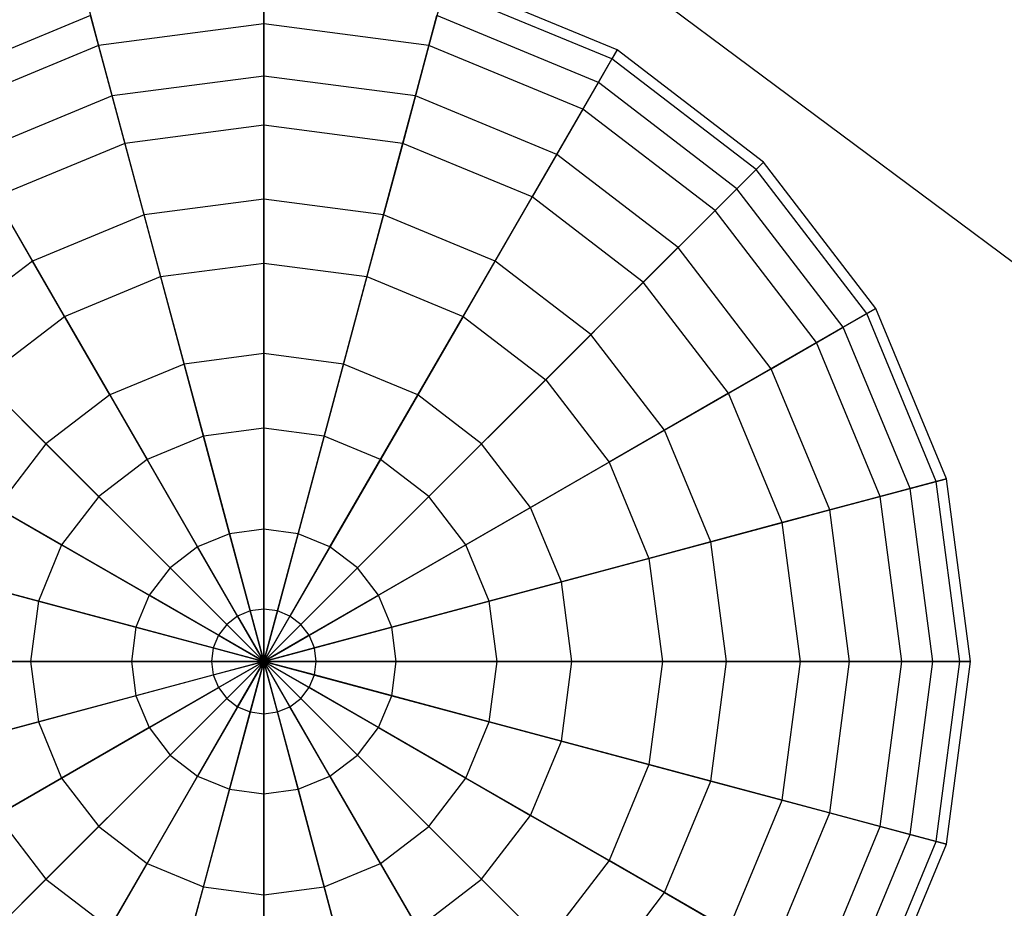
# Model space of a CAD drawing. Extents: x -29 to 29, y -26.9 to 31.
# Tile 34 of 43: x 10.1 to 15.5, y -13.1 to -8.2. Entities that reach past the tile are written whole.
import ezdxf

# ---------------------------------------------------------------- set-up
doc = ezdxf.new("R2010")
doc.units = 0
doc.header["$LTSCALE"] = 2.54
doc.layers.get('0').update_dxf_attribs({"color": 13, "linetype": 'CONTINUOUS'})

# ---------------------------------------------------------------- blocks, each defined once
blk = doc.blocks.new('GRUPUJ_2')
at = {"color": 0}
for p, q in [((28.9757, 28.9757, 15.88), (46.8427, 15.6743, 15.98)), ((28.9757, 28.9757, 15.88), (46.8427, 15.6743, 15.98)), ((40.3771, 19.0481, 11.2121), (40.3771, 18.7285, 10.2438)), ((40.3771, 19.0481, 11.2121), (40.3771, 18.7285, 10.2438)), ((42.3248, 18.5843, 12.2301), (41.3853, 18.9735, 12.2301)), ((42.3248, 18.5843, 12.2301), (41.3853, 18.9735, 12.2301)), ((39.3839, 18.9173, 11.2121), (39.4666, 18.6086, 10.2438)), ((39.3839, 18.9173, 11.2121), (39.4666, 18.6086, 10.2438)), ((40.3771, 18.4401, 14.1391), (40.3771, 18.8988, 13.2285)), ((40.3771, 18.4401, 14.1391), (40.3771, 18.8988, 13.2285)), ((41.3702, 18.9173, 11.2121), (41.2875, 18.6086, 10.2438)), ((41.3702, 18.9173, 11.2121), (41.2875, 18.6086, 10.2438)), ((42.2957, 18.534, 11.2121), (41.3702, 18.9173, 11.2121)), ((42.2957, 18.534, 11.2121), (41.3702, 18.9173, 11.2121)), ((39.4226, 18.7732, 13.2285), (38.5331, 18.4047, 13.2285)), ((39.4226, 18.7732, 13.2285), (38.5331, 18.4047, 13.2285)), ((39.5413, 18.3301, 14.1391), (39.4226, 18.7732, 13.2285)), ((39.5413, 18.3301, 14.1391), (39.4226, 18.7732, 13.2285)), ((40.3771, 18.7285, 10.2438), (39.4666, 18.6086, 10.2438)), ((40.3771, 18.7285, 10.2438), (39.4666, 18.6086, 10.2438)), ((40.3771, 18.7285, 10.2438), (40.3771, 18.1692, 9.3912)), ((41.2875, 18.6086, 10.2438), (40.3771, 18.7285, 10.2438)), ((41.2875, 18.6086, 10.2438), (40.3771, 18.7285, 10.2438)), ((40.3771, 18.7285, 10.2438), (40.3771, 18.1692, 9.3912)), ((41.2129, 18.3301, 14.1391), (41.3316, 18.7732, 13.2285)), ((41.2129, 18.3301, 14.1391), (41.3316, 18.7732, 13.2285)), ((42.2211, 18.4047, 13.2285), (41.3316, 18.7732, 13.2285)), ((42.2211, 18.4047, 13.2285), (41.3316, 18.7732, 13.2285)), ((39.4666, 18.6086, 10.2438), (38.6183, 18.2572, 10.2438)), ((39.4666, 18.6086, 10.2438), (38.6183, 18.2572, 10.2438)), ((39.4666, 18.6086, 10.2438), (39.6114, 18.0684, 9.3912)), ((39.4666, 18.6086, 10.2438), (39.6114, 18.0684, 9.3912)), ((41.2875, 18.6086, 10.2438), (41.1427, 18.0684, 9.3912)), ((41.2875, 18.6086, 10.2438), (41.1427, 18.0684, 9.3912)), ((42.1359, 18.2572, 10.2438), (41.2875, 18.6086, 10.2438)), ((42.1359, 18.2572, 10.2438), (41.2875, 18.6086, 10.2438)), ((42.2211, 18.4047, 13.2285), (42.3248, 18.5843, 12.2301)), ((42.2211, 18.4047, 13.2285), (42.3248, 18.5843, 12.2301)), ((42.3248, 18.5843, 12.2301), (42.2957, 18.534, 11.2121)), ((42.3248, 18.5843, 12.2301), (42.2957, 18.534, 11.2121)), ((43.1315, 17.9653, 12.2301), (42.3248, 18.5843, 12.2301)), ((43.1315, 17.9653, 12.2301), (42.3248, 18.5843, 12.2301)), ((42.2957, 18.534, 11.2121), (42.1359, 18.2572, 10.2438)), ((42.2957, 18.534, 11.2121), (42.1359, 18.2572, 10.2438)), ((43.0904, 17.9242, 11.2121), (42.2957, 18.534, 11.2121)), ((43.0904, 17.9242, 11.2121), (42.2957, 18.534, 11.2121)), ((40.3771, 18.4401, 14.1391), (39.5413, 18.3301, 14.1391)), ((40.3771, 18.4401, 14.1391), (39.5413, 18.3301, 14.1391)), ((41.2129, 18.3301, 14.1391), (40.3771, 18.4401, 14.1391)), ((40.3771, 17.7614, 14.9001), (40.3771, 18.4401, 14.1391)), ((40.3771, 17.7614, 14.9001), (40.3771, 18.4401, 14.1391)), ((41.2129, 18.3301, 14.1391), (40.3771, 18.4401, 14.1391)), ((41.9917, 18.0075, 14.1391), (42.2211, 18.4047, 13.2285)), ((41.9917, 18.0075, 14.1391), (42.2211, 18.4047, 13.2285)), ((42.9849, 17.8187, 13.2285), (42.2211, 18.4047, 13.2285)), ((42.9849, 17.8187, 13.2285), (42.2211, 18.4047, 13.2285)), ((39.5413, 18.3301, 14.1391), (38.7624, 18.0075, 14.1391)), ((39.5413, 18.3301, 14.1391), (38.7624, 18.0075, 14.1391)), ((39.717, 17.6745, 14.9001), (39.5413, 18.3301, 14.1391)), ((39.717, 17.6745, 14.9001), (39.5413, 18.3301, 14.1391)), ((41.0372, 17.6745, 14.9001), (41.2129, 18.3301, 14.1391)), ((41.0372, 17.6745, 14.9001), (41.2129, 18.3301, 14.1391)), ((41.9917, 18.0075, 14.1391), (41.2129, 18.3301, 14.1391)), ((41.9917, 18.0075, 14.1391), (41.2129, 18.3301, 14.1391)), ((42.1359, 18.2572, 10.2438), (41.8562, 17.7728, 9.3912)), ((42.1359, 18.2572, 10.2438), (41.8562, 17.7728, 9.3912)), ((42.8644, 17.6982, 10.2438), (42.1359, 18.2572, 10.2438)), ((42.8644, 17.6982, 10.2438), (42.1359, 18.2572, 10.2438)), ((40.3771, 18.1692, 9.3912), (39.6114, 18.0684, 9.3912)), ((40.3771, 18.1692, 9.3912), (39.6114, 18.0684, 9.3912)), ((40.3771, 18.1692, 9.3912), (40.3771, 17.4083, 8.7125)), ((41.1427, 18.0684, 9.3912), (40.3771, 18.1692, 9.3912)), ((40.3771, 18.1692, 9.3912), (40.3771, 17.4083, 8.7125)), ((41.1427, 18.0684, 9.3912), (40.3771, 18.1692, 9.3912)), ((39.6114, 18.0684, 9.3912), (38.8979, 17.7728, 9.3912)), ((39.6114, 18.0684, 9.3912), (38.8979, 17.7728, 9.3912)), ((39.6114, 18.0684, 9.3912), (39.8084, 17.3334, 8.7125)), ((39.6114, 18.0684, 9.3912), (39.8084, 17.3334, 8.7125)), ((41.1427, 18.0684, 9.3912), (40.9458, 17.3334, 8.7125)), ((41.1427, 18.0684, 9.3912), (40.9458, 17.3334, 8.7125)), ((41.8562, 17.7728, 9.3912), (41.1427, 18.0684, 9.3912)), ((41.8562, 17.7728, 9.3912), (41.1427, 18.0684, 9.3912)), ((39.1018, 17.4197, 14.9001), (38.7624, 18.0075, 14.1391)), ((39.1018, 17.4197, 14.9001), (38.7624, 18.0075, 14.1391)), ((41.6523, 17.4197, 14.9001), (41.9917, 18.0075, 14.1391)), ((41.6523, 17.4197, 14.9001), (41.9917, 18.0075, 14.1391)), ((42.6605, 17.4943, 14.1391), (41.9917, 18.0075, 14.1391)), ((42.6605, 17.4943, 14.1391), (41.9917, 18.0075, 14.1391)), ((42.9849, 17.8187, 13.2285), (43.1315, 17.9653, 12.2301)), ((42.9849, 17.8187, 13.2285), (43.1315, 17.9653, 12.2301)), ((43.1315, 17.9653, 12.2301), (43.0904, 17.9242, 11.2121)), ((43.1315, 17.9653, 12.2301), (43.0904, 17.9242, 11.2121)), ((43.7505, 17.1585, 12.2301), (43.1315, 17.9653, 12.2301)), ((43.7505, 17.1585, 12.2301), (43.1315, 17.9653, 12.2301)), ((43.0904, 17.9242, 11.2121), (42.8644, 17.6982, 10.2438)), ((43.0904, 17.9242, 11.2121), (42.8644, 17.6982, 10.2438)), ((43.7002, 17.1295, 11.2121), (43.0904, 17.9242, 11.2121)), ((43.7002, 17.1295, 11.2121), (43.0904, 17.9242, 11.2121)), ((42.6605, 17.4943, 14.1391), (42.9849, 17.8187, 13.2285)), ((42.6605, 17.4943, 14.1391), (42.9849, 17.8187, 13.2285)), ((43.571, 17.0548, 13.2285), (42.9849, 17.8187, 13.2285)), ((43.571, 17.0548, 13.2285), (42.9849, 17.8187, 13.2285)), ((38.8979, 17.7728, 9.3912), (39.2784, 17.1139, 8.7125)), ((38.8979, 17.7728, 9.3912), (39.2784, 17.1139, 8.7125)), ((40.3771, 17.7614, 14.9001), (39.717, 17.6745, 14.9001)), ((40.3771, 17.7614, 14.9001), (39.717, 17.6745, 14.9001)), ((40.3771, 16.9088, 15.4594), (40.3771, 17.7614, 14.9001)), ((41.0372, 17.6745, 14.9001), (40.3771, 17.7614, 14.9001)), ((40.3771, 16.9088, 15.4594), (40.3771, 17.7614, 14.9001)), ((41.0372, 17.6745, 14.9001), (40.3771, 17.7614, 14.9001)), ((41.8562, 17.7728, 9.3912), (41.4758, 17.1139, 8.7125)), ((41.8562, 17.7728, 9.3912), (41.4758, 17.1139, 8.7125)), ((42.4689, 17.3027, 9.3912), (41.8562, 17.7728, 9.3912)), ((42.4689, 17.3027, 9.3912), (41.8562, 17.7728, 9.3912)), ((42.8644, 17.6982, 10.2438), (42.4689, 17.3027, 9.3912)), ((42.8644, 17.6982, 10.2438), (42.4689, 17.3027, 9.3912)), ((43.4234, 16.9697, 10.2438), (42.8644, 17.6982, 10.2438)), ((43.4234, 16.9697, 10.2438), (42.8644, 17.6982, 10.2438)), ((39.717, 17.6745, 14.9001), (39.1018, 17.4197, 14.9001)), ((39.717, 17.6745, 14.9001), (39.1018, 17.4197, 14.9001)), ((39.9376, 16.851, 15.4594), (39.717, 17.6745, 14.9001)), ((39.9376, 16.851, 15.4594), (39.717, 17.6745, 14.9001)), ((40.8165, 16.851, 15.4594), (41.0372, 17.6745, 14.9001)), ((40.8165, 16.851, 15.4594), (41.0372, 17.6745, 14.9001)), ((41.6523, 17.4197, 14.9001), (41.0372, 17.6745, 14.9001)), ((41.6523, 17.4197, 14.9001), (41.0372, 17.6745, 14.9001)), ((42.1806, 17.0144, 14.9001), (42.6605, 17.4943, 14.1391)), ((42.1806, 17.0144, 14.9001), (42.6605, 17.4943, 14.1391)), ((43.1737, 16.8255, 14.1391), (42.6605, 17.4943, 14.1391)), ((43.1737, 16.8255, 14.1391), (42.6605, 17.4943, 14.1391)), ((39.1018, 17.4197, 14.9001), (38.5736, 17.0144, 14.9001)), ((39.1018, 17.4197, 14.9001), (38.5736, 17.0144, 14.9001)), ((39.5281, 16.6813, 15.4594), (39.1018, 17.4197, 14.9001)), ((39.5281, 16.6813, 15.4594), (39.1018, 17.4197, 14.9001)), ((39.8084, 17.3334, 8.7125), (40.3771, 17.4083, 8.7125)), ((39.8084, 17.3334, 8.7125), (40.3771, 17.4083, 8.7125)), ((40.3771, 17.4083, 8.7125), (40.9458, 17.3334, 8.7125)), ((40.3771, 17.4083, 8.7125), (40.3771, 16.4976, 8.2538)), ((40.3771, 17.4083, 8.7125), (40.3771, 16.4976, 8.2538)), ((40.3771, 17.4083, 8.7125), (40.9458, 17.3334, 8.7125)), ((41.2261, 16.6813, 15.4594), (41.6523, 17.4197, 14.9001)), ((41.2261, 16.6813, 15.4594), (41.6523, 17.4197, 14.9001)), ((42.1806, 17.0144, 14.9001), (41.6523, 17.4197, 14.9001)), ((42.1806, 17.0144, 14.9001), (41.6523, 17.4197, 14.9001)), ((39.2784, 17.1139, 8.7125), (39.8084, 17.3334, 8.7125)), ((39.2784, 17.1139, 8.7125), (39.8084, 17.3334, 8.7125)), ((39.8084, 17.3334, 8.7125), (40.0441, 16.4537, 8.2538)), ((39.8084, 17.3334, 8.7125), (40.0441, 16.4537, 8.2538)), ((40.9458, 17.3334, 8.7125), (40.7101, 16.4537, 8.2538)), ((40.9458, 17.3334, 8.7125), (40.7101, 16.4537, 8.2538)), ((40.9458, 17.3334, 8.7125), (41.4758, 17.1139, 8.7125)), ((40.9458, 17.3334, 8.7125), (41.4758, 17.1139, 8.7125)), ((42.4689, 17.3027, 9.3912), (41.9309, 16.7646, 8.7125)), ((42.4689, 17.3027, 9.3912), (41.9309, 16.7646, 8.7125)), ((42.9391, 16.69, 9.3912), (42.4689, 17.3027, 9.3912)), ((42.9391, 16.69, 9.3912), (42.4689, 17.3027, 9.3912)), ((43.571, 17.0548, 13.2285), (43.7505, 17.1585, 12.2301)), ((43.571, 17.0548, 13.2285), (43.7505, 17.1585, 12.2301)), ((43.7505, 17.1585, 12.2301), (43.7002, 17.1295, 11.2121)), ((43.7505, 17.1585, 12.2301), (43.7002, 17.1295, 11.2121)), ((44.1397, 16.219, 12.2301), (43.7505, 17.1585, 12.2301)), ((44.1397, 16.219, 12.2301), (43.7505, 17.1585, 12.2301)), ((38.8233, 16.7646, 8.7125), (39.2784, 17.1139, 8.7125)), ((38.8233, 16.7646, 8.7125), (39.2784, 17.1139, 8.7125)), ((39.2784, 17.1139, 8.7125), (39.7337, 16.3252, 8.2538)), ((39.2784, 17.1139, 8.7125), (39.7337, 16.3252, 8.2538)), ((41.4758, 17.1139, 8.7125), (41.0204, 16.3252, 8.2538)), ((41.4758, 17.1139, 8.7125), (41.0204, 16.3252, 8.2538)), ((41.4758, 17.1139, 8.7125), (41.9309, 16.7646, 8.7125)), ((41.4758, 17.1139, 8.7125), (41.9309, 16.7646, 8.7125)), ((43.7002, 17.1295, 11.2121), (43.4234, 16.9697, 10.2438)), ((43.7002, 17.1295, 11.2121), (43.4234, 16.9697, 10.2438)), ((44.0836, 16.204, 11.2121), (43.7002, 17.1295, 11.2121)), ((44.0836, 16.204, 11.2121), (43.7002, 17.1295, 11.2121)), ((43.1737, 16.8255, 14.1391), (43.571, 17.0548, 13.2285)), ((43.1737, 16.8255, 14.1391), (43.571, 17.0548, 13.2285)), ((43.9394, 16.1654, 13.2285), (43.571, 17.0548, 13.2285)), ((43.9394, 16.1654, 13.2285), (43.571, 17.0548, 13.2285)), ((39.1764, 16.4115, 15.4594), (38.5736, 17.0144, 14.9001)), ((39.1764, 16.4115, 15.4594), (38.5736, 17.0144, 14.9001)), ((41.5777, 16.4115, 15.4594), (42.1806, 17.0144, 14.9001)), ((41.5777, 16.4115, 15.4594), (42.1806, 17.0144, 14.9001)), ((42.5859, 16.4861, 14.9001), (42.1806, 17.0144, 14.9001)), ((42.5859, 16.4861, 14.9001), (42.1806, 17.0144, 14.9001)), ((43.4234, 16.9697, 10.2438), (42.9391, 16.69, 9.3912)), ((43.4234, 16.9697, 10.2438), (42.9391, 16.69, 9.3912)), ((43.7749, 16.1213, 10.2438), (43.4234, 16.9697, 10.2438)), ((43.7749, 16.1213, 10.2438), (43.4234, 16.9697, 10.2438)), ((40.3771, 16.9088, 15.4594), (39.9376, 16.851, 15.4594)), ((40.3771, 16.9088, 15.4594), (39.9376, 16.851, 15.4594)), ((40.8165, 16.851, 15.4594), (40.3771, 16.9088, 15.4594)), ((40.3771, 15.9405, 15.779), (40.3771, 16.9088, 15.4594)), ((40.3771, 15.9405, 15.779), (40.3771, 16.9088, 15.4594)), ((40.8165, 16.851, 15.4594), (40.3771, 16.9088, 15.4594)), ((39.9376, 16.851, 15.4594), (39.5281, 16.6813, 15.4594)), ((39.9376, 16.851, 15.4594), (39.5281, 16.6813, 15.4594)), ((40.1882, 15.9157, 15.779), (39.9376, 16.851, 15.4594)), ((40.1882, 15.9157, 15.779), (39.9376, 16.851, 15.4594)), ((40.5659, 15.9157, 15.779), (40.8165, 16.851, 15.4594)), ((40.5659, 15.9157, 15.779), (40.8165, 16.851, 15.4594)), ((41.2261, 16.6813, 15.4594), (40.8165, 16.851, 15.4594)), ((41.2261, 16.6813, 15.4594), (40.8165, 16.851, 15.4594)), ((42.5859, 16.4861, 14.9001), (43.1737, 16.8255, 14.1391)), ((42.5859, 16.4861, 14.9001), (43.1737, 16.8255, 14.1391)), ((43.4963, 16.0467, 14.1391), (43.1737, 16.8255, 14.1391)), ((43.4963, 16.0467, 14.1391), (43.1737, 16.8255, 14.1391)), ((38.8233, 16.7646, 8.7125), (39.4672, 16.1207, 8.2538)), ((38.8233, 16.7646, 8.7125), (39.4672, 16.1207, 8.2538)), ((41.9309, 16.7646, 8.7125), (41.2869, 16.1207, 8.2538)), ((41.9309, 16.7646, 8.7125), (41.2869, 16.1207, 8.2538)), ((41.9309, 16.7646, 8.7125), (42.2801, 16.3096, 8.7125)), ((41.9309, 16.7646, 8.7125), (42.2801, 16.3096, 8.7125)), ((39.5281, 16.6813, 15.4594), (39.1764, 16.4115, 15.4594)), ((39.5281, 16.6813, 15.4594), (39.1764, 16.4115, 15.4594)), ((40.0122, 15.8428, 15.779), (39.5281, 16.6813, 15.4594)), ((40.0122, 15.8428, 15.779), (39.5281, 16.6813, 15.4594)), ((40.7419, 15.8428, 15.779), (41.2261, 16.6813, 15.4594)), ((40.7419, 15.8428, 15.779), (41.2261, 16.6813, 15.4594)), ((41.5777, 16.4115, 15.4594), (41.2261, 16.6813, 15.4594)), ((41.5777, 16.4115, 15.4594), (41.2261, 16.6813, 15.4594)), ((42.9391, 16.69, 9.3912), (42.2801, 16.3096, 8.7125)), ((42.9391, 16.69, 9.3912), (42.2801, 16.3096, 8.7125)), ((43.2346, 15.9765, 9.3912), (42.9391, 16.69, 9.3912)), ((43.2346, 15.9765, 9.3912), (42.9391, 16.69, 9.3912)), ((40.0441, 16.4537, 8.2538), (39.7337, 16.3252, 8.2538)), ((40.0441, 16.4537, 8.2538), (39.7337, 16.3252, 8.2538)), ((40.3771, 16.4976, 8.2538), (40.0441, 16.4537, 8.2538)), ((40.3771, 16.4976, 8.2538), (40.0441, 16.4537, 8.2538)), ((40.0441, 16.4537, 8.2538), (40.3024, 15.4894, 8.0464)), ((40.0441, 16.4537, 8.2538), (40.3024, 15.4894, 8.0464)), ((40.7101, 16.4537, 8.2538), (40.3771, 16.4976, 8.2538)), ((40.3771, 16.4976, 8.2538), (40.3771, 15.4992, 8.0464)), ((40.7101, 16.4537, 8.2538), (40.3771, 16.4976, 8.2538)), ((40.3771, 16.4976, 8.2538), (40.3771, 15.4992, 8.0464)), ((40.7101, 16.4537, 8.2538), (40.4517, 15.4894, 8.0464)), ((40.7101, 16.4537, 8.2538), (40.4517, 15.4894, 8.0464)), ((41.0204, 16.3252, 8.2538), (40.7101, 16.4537, 8.2538)), ((41.0204, 16.3252, 8.2538), (40.7101, 16.4537, 8.2538)), ((41.8475, 16.0598, 15.4594), (42.5859, 16.4861, 14.9001)), ((41.8475, 16.0598, 15.4594), (42.5859, 16.4861, 14.9001)), ((42.8407, 15.871, 14.9001), (42.5859, 16.4861, 14.9001)), ((42.8407, 15.871, 14.9001), (42.5859, 16.4861, 14.9001)), ((39.1764, 16.4115, 15.4594), (38.9066, 16.0598, 15.4594)), ((39.1764, 16.4115, 15.4594), (38.9066, 16.0598, 15.4594)), ((39.8611, 15.7268, 15.779), (39.1764, 16.4115, 15.4594)), ((39.8611, 15.7268, 15.779), (39.1764, 16.4115, 15.4594)), ((40.893, 15.7268, 15.779), (41.5777, 16.4115, 15.4594)), ((40.893, 15.7268, 15.779), (41.5777, 16.4115, 15.4594)), ((41.8475, 16.0598, 15.4594), (41.5777, 16.4115, 15.4594)), ((41.8475, 16.0598, 15.4594), (41.5777, 16.4115, 15.4594)), ((38.4741, 16.3096, 8.7125), (39.2627, 15.8542, 8.2538)), ((38.4741, 16.3096, 8.7125), (39.2627, 15.8542, 8.2538)), ((39.7337, 16.3252, 8.2538), (39.4672, 16.1207, 8.2538)), ((39.7337, 16.3252, 8.2538), (39.4672, 16.1207, 8.2538)), ((39.7337, 16.3252, 8.2538), (40.2329, 15.4606, 8.0464)), ((39.7337, 16.3252, 8.2538), (40.2329, 15.4606, 8.0464)), ((41.0204, 16.3252, 8.2538), (40.5213, 15.4606, 8.0464)), ((41.0204, 16.3252, 8.2538), (40.5213, 15.4606, 8.0464)), ((41.2869, 16.1207, 8.2538), (41.0204, 16.3252, 8.2538)), ((41.2869, 16.1207, 8.2538), (41.0204, 16.3252, 8.2538)), ((42.2801, 16.3096, 8.7125), (41.4914, 15.8542, 8.2538)), ((42.2801, 16.3096, 8.7125), (41.4914, 15.8542, 8.2538)), ((42.2801, 16.3096, 8.7125), (42.4996, 15.7796, 8.7125)), ((42.2801, 16.3096, 8.7125), (42.4996, 15.7796, 8.7125)), ((44.0836, 16.204, 11.2121), (43.7749, 16.1213, 10.2438)), ((44.0836, 16.204, 11.2121), (43.7749, 16.1213, 10.2438)), ((43.9394, 16.1654, 13.2285), (44.1397, 16.219, 12.2301)), ((43.9394, 16.1654, 13.2285), (44.1397, 16.219, 12.2301)), ((44.1397, 16.219, 12.2301), (44.0836, 16.204, 11.2121)), ((44.1397, 16.219, 12.2301), (44.0836, 16.204, 11.2121)), ((44.2143, 15.2109, 11.2121), (44.0836, 16.204, 11.2121)), ((44.2143, 15.2109, 11.2121), (44.0836, 16.204, 11.2121)), ((44.2724, 15.2109, 12.2301), (44.1397, 16.219, 12.2301)), ((44.2724, 15.2109, 12.2301), (44.1397, 16.219, 12.2301)), ((39.4672, 16.1207, 8.2538), (39.2627, 15.8542, 8.2538)), ((39.4672, 16.1207, 8.2538), (39.2627, 15.8542, 8.2538)), ((39.4672, 16.1207, 8.2538), (40.1732, 15.4148, 8.0464)), ((39.4672, 16.1207, 8.2538), (40.1732, 15.4148, 8.0464)), ((41.2869, 16.1207, 8.2538), (40.581, 15.4148, 8.0464)), ((41.2869, 16.1207, 8.2538), (40.581, 15.4148, 8.0464)), ((41.4914, 15.8542, 8.2538), (41.2869, 16.1207, 8.2538)), ((41.4914, 15.8542, 8.2538), (41.2869, 16.1207, 8.2538)), ((43.7749, 16.1213, 10.2438), (43.2346, 15.9765, 9.3912)), ((43.7749, 16.1213, 10.2438), (43.2346, 15.9765, 9.3912)), ((43.4963, 16.0467, 14.1391), (43.9394, 16.1654, 13.2285)), ((43.4963, 16.0467, 14.1391), (43.9394, 16.1654, 13.2285)), ((43.8947, 15.2109, 10.2438), (43.7749, 16.1213, 10.2438)), ((43.8947, 15.2109, 10.2438), (43.7749, 16.1213, 10.2438)), ((44.0651, 15.2109, 13.2285), (43.9394, 16.1654, 13.2285)), ((44.0651, 15.2109, 13.2285), (43.9394, 16.1654, 13.2285)), ((39.7452, 15.5757, 15.779), (38.9066, 16.0598, 15.4594)), ((39.7452, 15.5757, 15.779), (38.9066, 16.0598, 15.4594)), ((41.009, 15.5757, 15.779), (41.8475, 16.0598, 15.4594)), ((41.009, 15.5757, 15.779), (41.8475, 16.0598, 15.4594)), ((42.0172, 15.6503, 15.4594), (41.8475, 16.0598, 15.4594)), ((42.0172, 15.6503, 15.4594), (41.8475, 16.0598, 15.4594)), ((42.8407, 15.871, 14.9001), (43.4963, 16.0467, 14.1391)), ((42.8407, 15.871, 14.9001), (43.4963, 16.0467, 14.1391)), ((43.6064, 15.2109, 14.1391), (43.4963, 16.0467, 14.1391)), ((43.6064, 15.2109, 14.1391), (43.4963, 16.0467, 14.1391)), ((43.2346, 15.9765, 9.3912), (42.4996, 15.7796, 8.7125)), ((43.2346, 15.9765, 9.3912), (42.4996, 15.7796, 8.7125)), ((43.3354, 15.2109, 9.3912), (43.2346, 15.9765, 9.3912)), ((43.3354, 15.2109, 9.3912), (43.2346, 15.9765, 9.3912)), ((40.1882, 15.9157, 15.779), (40.0122, 15.8428, 15.779)), ((40.1882, 15.9157, 15.779), (40.0122, 15.8428, 15.779)), ((40.3771, 15.9405, 15.779), (40.1882, 15.9157, 15.779)), ((40.3771, 15.9405, 15.779), (40.1882, 15.9157, 15.779)), ((40.3771, 15.2109, 15.8206), (40.1882, 15.9157, 15.779)), ((40.3771, 15.2109, 15.8206), (40.1882, 15.9157, 15.779)), ((40.3771, 15.2109, 15.8206), (40.3771, 15.9405, 15.779)), ((40.5659, 15.9157, 15.779), (40.3771, 15.9405, 15.779)), ((40.5659, 15.9157, 15.779), (40.3771, 15.9405, 15.779)), ((40.3771, 15.2109, 15.8206), (40.3771, 15.9405, 15.779)), ((40.3771, 15.2109, 15.8206), (40.5659, 15.9157, 15.779)), ((40.3771, 15.2109, 15.8206), (40.5659, 15.9157, 15.779)), ((40.7419, 15.8428, 15.779), (40.5659, 15.9157, 15.779)), ((40.7419, 15.8428, 15.779), (40.5659, 15.9157, 15.779)), ((39.2627, 15.8542, 8.2538), (39.1342, 15.5439, 8.2538)), ((39.2627, 15.8542, 8.2538), (39.1342, 15.5439, 8.2538)), ((39.2627, 15.8542, 8.2538), (40.1274, 15.355, 8.0464)), ((39.2627, 15.8542, 8.2538), (40.1274, 15.355, 8.0464)), ((41.4914, 15.8542, 8.2538), (40.6268, 15.355, 8.0464)), ((41.4914, 15.8542, 8.2538), (40.6268, 15.355, 8.0464)), ((41.62, 15.5439, 8.2538), (41.4914, 15.8542, 8.2538)), ((41.62, 15.5439, 8.2538), (41.4914, 15.8542, 8.2538)), ((42.0172, 15.6503, 15.4594), (42.8407, 15.871, 14.9001)), ((42.0172, 15.6503, 15.4594), (42.8407, 15.871, 14.9001)), ((42.9276, 15.2109, 14.9001), (42.8407, 15.871, 14.9001)), ((42.9276, 15.2109, 14.9001), (42.8407, 15.871, 14.9001)), ((40.0122, 15.8428, 15.779), (39.8611, 15.7268, 15.779)), ((40.0122, 15.8428, 15.779), (39.8611, 15.7268, 15.779)), ((40.3771, 15.2109, 15.8206), (40.0122, 15.8428, 15.779)), ((40.3771, 15.2109, 15.8206), (40.0122, 15.8428, 15.779)), ((40.3771, 15.2109, 15.8206), (40.7419, 15.8428, 15.779)), ((40.3771, 15.2109, 15.8206), (40.7419, 15.8428, 15.779)), ((40.893, 15.7268, 15.779), (40.7419, 15.8428, 15.779)), ((40.893, 15.7268, 15.779), (40.7419, 15.8428, 15.779)), ((38.2546, 15.7796, 8.7125), (39.1342, 15.5439, 8.2538)), ((38.2546, 15.7796, 8.7125), (39.1342, 15.5439, 8.2538)), ((42.4996, 15.7796, 8.7125), (41.62, 15.5439, 8.2538)), ((42.4996, 15.7796, 8.7125), (41.62, 15.5439, 8.2538)), ((42.4996, 15.7796, 8.7125), (42.5745, 15.2109, 8.7125)), ((42.4996, 15.7796, 8.7125), (42.5745, 15.2109, 8.7125)), ((39.8611, 15.7268, 15.779), (39.7452, 15.5757, 15.779)), ((39.8611, 15.7268, 15.779), (39.7452, 15.5757, 15.779)), ((40.3771, 15.2109, 15.8206), (39.8611, 15.7268, 15.779)), ((40.3771, 15.2109, 15.8206), (39.8611, 15.7268, 15.779)), ((40.3771, 15.2109, 15.8206), (40.893, 15.7268, 15.779)), ((40.3771, 15.2109, 15.8206), (40.893, 15.7268, 15.779)), ((41.009, 15.5757, 15.779), (40.893, 15.7268, 15.779)), ((41.009, 15.5757, 15.779), (40.893, 15.7268, 15.779)), ((39.6723, 15.3997, 15.779), (38.737, 15.6503, 15.4594)), ((39.6723, 15.3997, 15.779), (38.737, 15.6503, 15.4594)), ((41.0819, 15.3997, 15.779), (42.0172, 15.6503, 15.4594)), ((41.0819, 15.3997, 15.779), (42.0172, 15.6503, 15.4594)), ((42.075, 15.2109, 15.4594), (42.0172, 15.6503, 15.4594)), ((42.075, 15.2109, 15.4594), (42.0172, 15.6503, 15.4594)), ((39.1342, 15.5439, 8.2538), (39.0904, 15.2109, 8.2538)), ((39.1342, 15.5439, 8.2538), (39.0904, 15.2109, 8.2538)), ((39.1342, 15.5439, 8.2538), (40.0986, 15.2855, 8.0464)), ((39.1342, 15.5439, 8.2538), (40.0986, 15.2855, 8.0464)), ((39.7452, 15.5757, 15.779), (39.6723, 15.3997, 15.779)), ((39.7452, 15.5757, 15.779), (39.6723, 15.3997, 15.779)), ((40.3771, 15.2109, 15.8206), (39.7452, 15.5757, 15.779)), ((40.3771, 15.2109, 15.8206), (39.7452, 15.5757, 15.779)), ((40.3771, 15.2109, 15.8206), (41.009, 15.5757, 15.779)), ((40.3771, 15.2109, 15.8206), (41.009, 15.5757, 15.779)), ((41.62, 15.5439, 8.2538), (40.6556, 15.2855, 8.0464)), ((41.62, 15.5439, 8.2538), (40.6556, 15.2855, 8.0464)), ((41.0819, 15.3997, 15.779), (41.009, 15.5757, 15.779)), ((41.0819, 15.3997, 15.779), (41.009, 15.5757, 15.779)), ((41.6638, 15.2109, 8.2538), (41.62, 15.5439, 8.2538)), ((41.6638, 15.2109, 8.2538), (41.62, 15.5439, 8.2538)), ((40.3024, 15.4894, 8.0464), (40.2329, 15.4606, 8.0464)), ((40.3024, 15.4894, 8.0464), (40.2329, 15.4606, 8.0464)), ((40.3771, 15.4992, 8.0464), (40.3024, 15.4894, 8.0464)), ((40.3771, 15.4992, 8.0464), (40.3024, 15.4894, 8.0464)), ((40.3024, 15.4894, 8.0464), (40.3771, 15.2109, 8.0629)), ((40.3024, 15.4894, 8.0464), (40.3771, 15.2109, 8.0629)), ((40.4517, 15.4894, 8.0464), (40.3771, 15.4992, 8.0464)), ((40.3771, 15.4992, 8.0464), (40.3771, 15.2109, 8.0629)), ((40.4517, 15.4894, 8.0464), (40.3771, 15.4992, 8.0464)), ((40.3771, 15.4992, 8.0464), (40.3771, 15.2109, 8.0629)), ((40.4517, 15.4894, 8.0464), (40.3771, 15.2109, 8.0629)), ((40.4517, 15.4894, 8.0464), (40.3771, 15.2109, 8.0629)), ((40.5213, 15.4606, 8.0464), (40.4517, 15.4894, 8.0464)), ((40.5213, 15.4606, 8.0464), (40.4517, 15.4894, 8.0464)), ((40.1732, 15.4148, 8.0464), (40.1274, 15.355, 8.0464)), ((40.1732, 15.4148, 8.0464), (40.1274, 15.355, 8.0464)), ((40.2329, 15.4606, 8.0464), (40.1732, 15.4148, 8.0464)), ((40.2329, 15.4606, 8.0464), (40.1732, 15.4148, 8.0464)), ((40.1732, 15.4148, 8.0464), (40.3771, 15.2109, 8.0629)), ((40.1732, 15.4148, 8.0464), (40.3771, 15.2109, 8.0629)), ((40.2329, 15.4606, 8.0464), (40.3771, 15.2109, 8.0629)), ((40.2329, 15.4606, 8.0464), (40.3771, 15.2109, 8.0629)), ((40.5213, 15.4606, 8.0464), (40.3771, 15.2109, 8.0629)), ((40.5213, 15.4606, 8.0464), (40.3771, 15.2109, 8.0629)), ((40.581, 15.4148, 8.0464), (40.3771, 15.2109, 8.0629)), ((40.581, 15.4148, 8.0464), (40.3771, 15.2109, 8.0629)), ((40.581, 15.4148, 8.0464), (40.5213, 15.4606, 8.0464)), ((40.581, 15.4148, 8.0464), (40.5213, 15.4606, 8.0464)), ((40.6268, 15.355, 8.0464), (40.581, 15.4148, 8.0464)), ((40.6268, 15.355, 8.0464), (40.581, 15.4148, 8.0464)), ((39.6723, 15.3997, 15.779), (39.6474, 15.2109, 15.779)), ((39.6723, 15.3997, 15.779), (39.6474, 15.2109, 15.779)), ((40.3771, 15.2109, 15.8206), (39.6723, 15.3997, 15.779)), ((40.3771, 15.2109, 15.8206), (39.6723, 15.3997, 15.779)), ((40.3771, 15.2109, 15.8206), (41.0819, 15.3997, 15.779)), ((40.3771, 15.2109, 15.8206), (41.0819, 15.3997, 15.779)), ((41.1067, 15.2109, 15.779), (41.0819, 15.3997, 15.779)), ((41.1067, 15.2109, 15.779), (41.0819, 15.3997, 15.779)), ((40.1274, 15.355, 8.0464), (40.0986, 15.2855, 8.0464)), ((40.1274, 15.355, 8.0464), (40.0986, 15.2855, 8.0464)), ((40.1274, 15.355, 8.0464), (40.3771, 15.2109, 8.0629)), ((40.1274, 15.355, 8.0464), (40.3771, 15.2109, 8.0629)), ((40.6268, 15.355, 8.0464), (40.3771, 15.2109, 8.0629)), ((40.6268, 15.355, 8.0464), (40.3771, 15.2109, 8.0629)), ((40.6556, 15.2855, 8.0464), (40.6268, 15.355, 8.0464)), ((40.6556, 15.2855, 8.0464), (40.6268, 15.355, 8.0464)), ((40.0986, 15.2855, 8.0464), (40.0887, 15.2109, 8.0464)), ((40.0986, 15.2855, 8.0464), (40.0887, 15.2109, 8.0464)), ((40.0986, 15.2855, 8.0464), (40.3771, 15.2109, 8.0629)), ((40.0986, 15.2855, 8.0464), (40.3771, 15.2109, 8.0629)), ((40.6556, 15.2855, 8.0464), (40.3771, 15.2109, 8.0629)), ((40.6556, 15.2855, 8.0464), (40.3771, 15.2109, 8.0629)), ((40.6654, 15.2109, 8.0464), (40.6556, 15.2855, 8.0464)), ((40.6654, 15.2109, 8.0464), (40.6556, 15.2855, 8.0464)), ((39.0904, 15.2109, 8.2538), (38.1797, 15.2109, 8.7125)), ((39.0904, 15.2109, 8.2538), (38.1797, 15.2109, 8.7125)), ((38.6791, 15.2109, 15.4594), (39.6474, 15.2109, 15.779)), ((38.6791, 15.2109, 15.4594), (39.6474, 15.2109, 15.779)), ((40.0887, 15.2109, 8.0464), (39.0904, 15.2109, 8.2538)), ((39.0904, 15.2109, 8.2538), (39.1342, 14.8778, 8.2538)), ((39.0904, 15.2109, 8.2538), (39.1342, 14.8778, 8.2538)), ((40.0887, 15.2109, 8.0464), (39.0904, 15.2109, 8.2538)), ((39.6474, 15.2109, 15.779), (39.6723, 15.022, 15.779)), ((39.6474, 15.2109, 15.779), (40.3771, 15.2109, 15.8206)), ((39.6474, 15.2109, 15.779), (39.6723, 15.022, 15.779)), ((39.6474, 15.2109, 15.779), (40.3771, 15.2109, 15.8206)), ((40.3771, 15.2109, 15.8206), (39.6723, 15.022, 15.779)), ((40.3771, 15.2109, 15.8206), (39.6723, 15.022, 15.779)), ((40.3771, 15.2109, 15.8206), (39.7452, 14.846, 15.779)), ((40.3771, 15.2109, 15.8206), (39.7452, 14.846, 15.779)), ((40.3771, 15.2109, 15.8206), (39.8611, 14.6949, 15.779)), ((40.3771, 15.2109, 15.8206), (39.8611, 14.6949, 15.779)), ((40.3771, 15.2109, 15.8206), (40.0122, 14.579, 15.779)), ((40.3771, 15.2109, 15.8206), (40.0122, 14.579, 15.779)), ((40.0887, 15.2109, 8.0464), (40.0986, 15.1362, 8.0464)), ((40.3771, 15.2109, 8.0629), (40.0887, 15.2109, 8.0464)), ((40.0887, 15.2109, 8.0464), (40.0986, 15.1362, 8.0464)), ((40.3771, 15.2109, 8.0629), (40.0887, 15.2109, 8.0464)), ((40.0986, 15.1362, 8.0464), (40.3771, 15.2109, 8.0629)), ((40.0986, 15.1362, 8.0464), (40.3771, 15.2109, 8.0629)), ((40.1274, 15.0667, 8.0464), (40.3771, 15.2109, 8.0629)), ((40.1274, 15.0667, 8.0464), (40.3771, 15.2109, 8.0629)), ((40.1732, 15.007, 8.0464), (40.3771, 15.2109, 8.0629)), ((40.1732, 15.007, 8.0464), (40.3771, 15.2109, 8.0629)), ((40.3771, 15.2109, 15.8206), (40.1882, 14.5061, 15.779)), ((40.3771, 15.2109, 15.8206), (40.1882, 14.5061, 15.779)), ((40.2329, 14.9611, 8.0464), (40.3771, 15.2109, 8.0629)), ((40.2329, 14.9611, 8.0464), (40.3771, 15.2109, 8.0629)), ((40.3024, 14.9323, 8.0464), (40.3771, 15.2109, 8.0629)), ((40.3024, 14.9323, 8.0464), (40.3771, 15.2109, 8.0629)), ((40.6556, 15.1362, 8.0464), (40.3771, 15.2109, 8.0629)), ((40.6268, 15.0667, 8.0464), (40.3771, 15.2109, 8.0629)), ((40.3771, 15.2109, 15.8206), (40.893, 14.6949, 15.779)), ((40.3771, 15.2109, 15.8206), (41.009, 14.846, 15.779)), ((40.5213, 14.9611, 8.0464), (40.3771, 15.2109, 8.0629)), ((40.4517, 14.9323, 8.0464), (40.3771, 15.2109, 8.0629)), ((40.3771, 15.2109, 15.8206), (40.7419, 14.579, 15.779)), ((40.3771, 15.2109, 15.8206), (40.893, 14.6949, 15.779)), ((40.3771, 15.2109, 15.8206), (40.5659, 14.5061, 15.779)), ((40.3771, 15.2109, 15.8206), (40.7419, 14.579, 15.779)), ((40.581, 15.007, 8.0464), (40.3771, 15.2109, 8.0629)), ((40.5213, 14.9611, 8.0464), (40.3771, 15.2109, 8.0629)), ((40.6654, 15.2109, 8.0464), (40.3771, 15.2109, 8.0629)), ((40.6556, 15.1362, 8.0464), (40.3771, 15.2109, 8.0629)), ((40.6268, 15.0667, 8.0464), (40.3771, 15.2109, 8.0629)), ((40.581, 15.007, 8.0464), (40.3771, 15.2109, 8.0629)), ((40.3771, 15.2109, 15.8206), (41.009, 14.846, 15.779)), ((40.3771, 15.2109, 15.8206), (41.0819, 15.022, 15.779)), ((40.3771, 15.2109, 15.8206), (41.0819, 15.022, 15.779)), ((40.3771, 15.2109, 15.8206), (41.1067, 15.2109, 15.779)), ((40.3771, 15.2109, 15.8206), (41.1067, 15.2109, 15.779)), ((40.6654, 15.2109, 8.0464), (40.3771, 15.2109, 8.0629)), ((40.3771, 14.9225, 8.0464), (40.3771, 15.2109, 8.0629)), ((40.3771, 15.2109, 15.8206), (40.3771, 14.4812, 15.779)), ((40.3771, 15.2109, 15.8206), (40.3771, 14.4812, 15.779)), ((40.3771, 15.2109, 15.8206), (40.5659, 14.5061, 15.779)), ((40.4517, 14.9323, 8.0464), (40.3771, 15.2109, 8.0629)), ((40.3771, 14.9225, 8.0464), (40.3771, 15.2109, 8.0629)), ((40.6556, 15.1362, 8.0464), (40.6654, 15.2109, 8.0464)), ((40.6556, 15.1362, 8.0464), (40.6654, 15.2109, 8.0464)), ((41.6638, 15.2109, 8.2538), (40.6654, 15.2109, 8.0464)), ((41.6638, 15.2109, 8.2538), (40.6654, 15.2109, 8.0464)), ((41.0819, 15.022, 15.779), (41.1067, 15.2109, 15.779)), ((41.0819, 15.022, 15.779), (41.1067, 15.2109, 15.779)), ((41.1067, 15.2109, 15.779), (42.075, 15.2109, 15.4594)), ((41.1067, 15.2109, 15.779), (42.075, 15.2109, 15.4594)), ((41.62, 14.8778, 8.2538), (41.6638, 15.2109, 8.2538)), ((41.62, 14.8778, 8.2538), (41.6638, 15.2109, 8.2538)), ((42.5745, 15.2109, 8.7125), (41.6638, 15.2109, 8.2538)), ((42.5745, 15.2109, 8.7125), (41.6638, 15.2109, 8.2538)), ((42.0172, 14.7714, 15.4594), (42.075, 15.2109, 15.4594)), ((42.0172, 14.7714, 15.4594), (42.075, 15.2109, 15.4594)), ((42.075, 15.2109, 15.4594), (42.9276, 15.2109, 14.9001)), ((42.075, 15.2109, 15.4594), (42.9276, 15.2109, 14.9001)), ((42.5745, 15.2109, 8.7125), (42.4996, 14.6421, 8.7125)), ((42.5745, 15.2109, 8.7125), (42.4996, 14.6421, 8.7125)), ((43.3354, 15.2109, 9.3912), (42.5745, 15.2109, 8.7125)), ((43.3354, 15.2109, 9.3912), (42.5745, 15.2109, 8.7125)), ((42.8407, 14.5507, 14.9001), (42.9276, 15.2109, 14.9001)), ((42.8407, 14.5507, 14.9001), (42.9276, 15.2109, 14.9001)), ((42.9276, 15.2109, 14.9001), (43.6064, 15.2109, 14.1391)), ((42.9276, 15.2109, 14.9001), (43.6064, 15.2109, 14.1391)), ((43.2346, 14.4452, 9.3912), (43.3354, 15.2109, 9.3912)), ((43.2346, 14.4452, 9.3912), (43.3354, 15.2109, 9.3912)), ((43.8947, 15.2109, 10.2438), (43.3354, 15.2109, 9.3912)), ((43.8947, 15.2109, 10.2438), (43.3354, 15.2109, 9.3912)), ((43.4963, 14.3751, 14.1391), (43.6064, 15.2109, 14.1391)), ((43.4963, 14.3751, 14.1391), (43.6064, 15.2109, 14.1391)), ((43.6064, 15.2109, 14.1391), (44.0651, 15.2109, 13.2285)), ((43.6064, 15.2109, 14.1391), (44.0651, 15.2109, 13.2285)), ((43.7749, 14.3004, 10.2438), (43.8947, 15.2109, 10.2438)), ((43.7749, 14.3004, 10.2438), (43.8947, 15.2109, 10.2438)), ((44.2143, 15.2109, 11.2121), (43.8947, 15.2109, 10.2438)), ((44.2143, 15.2109, 11.2121), (43.8947, 15.2109, 10.2438)), ((43.9394, 14.2563, 13.2285), (44.0651, 15.2109, 13.2285)), ((43.9394, 14.2563, 13.2285), (44.0651, 15.2109, 13.2285)), ((44.0651, 15.2109, 13.2285), (44.2724, 15.2109, 12.2301)), ((44.0651, 15.2109, 13.2285), (44.2724, 15.2109, 12.2301)), ((44.0836, 14.2177, 11.2121), (44.2143, 15.2109, 11.2121)), ((44.0836, 14.2177, 11.2121), (44.2143, 15.2109, 11.2121)), ((44.1397, 14.2027, 12.2301), (44.2724, 15.2109, 12.2301)), ((44.1397, 14.2027, 12.2301), (44.2724, 15.2109, 12.2301)), ((44.2724, 15.2109, 12.2301), (44.2143, 15.2109, 11.2121)), ((44.2724, 15.2109, 12.2301), (44.2143, 15.2109, 11.2121)), ((39.1342, 14.8778, 8.2538), (40.0986, 15.1362, 8.0464)), ((39.1342, 14.8778, 8.2538), (40.0986, 15.1362, 8.0464)), ((40.0986, 15.1362, 8.0464), (40.1274, 15.0667, 8.0464)), ((40.0986, 15.1362, 8.0464), (40.1274, 15.0667, 8.0464)), ((40.6268, 15.0667, 8.0464), (40.6556, 15.1362, 8.0464)), ((40.6268, 15.0667, 8.0464), (40.6556, 15.1362, 8.0464)), ((41.62, 14.8778, 8.2538), (40.6556, 15.1362, 8.0464)), ((41.62, 14.8778, 8.2538), (40.6556, 15.1362, 8.0464)), ((39.2627, 14.5675, 8.2538), (40.1274, 15.0667, 8.0464)), ((39.2627, 14.5675, 8.2538), (40.1274, 15.0667, 8.0464)), ((40.1274, 15.0667, 8.0464), (40.1732, 15.007, 8.0464)), ((40.1274, 15.0667, 8.0464), (40.1732, 15.007, 8.0464)), ((40.581, 15.007, 8.0464), (40.6268, 15.0667, 8.0464)), ((40.581, 15.007, 8.0464), (40.6268, 15.0667, 8.0464)), ((41.4914, 14.5675, 8.2538), (40.6268, 15.0667, 8.0464)), ((41.4914, 14.5675, 8.2538), (40.6268, 15.0667, 8.0464)), ((39.6723, 15.022, 15.779), (38.737, 14.7714, 15.4594)), ((39.6723, 15.022, 15.779), (38.737, 14.7714, 15.4594)), ((39.4672, 14.301, 8.2538), (40.1732, 15.007, 8.0464)), ((39.4672, 14.301, 8.2538), (40.1732, 15.007, 8.0464)), ((39.6723, 15.022, 15.779), (39.7452, 14.846, 15.779)), ((39.6723, 15.022, 15.779), (39.7452, 14.846, 15.779)), ((40.1732, 15.007, 8.0464), (40.2329, 14.9611, 8.0464)), ((40.1732, 15.007, 8.0464), (40.2329, 14.9611, 8.0464)), ((40.5213, 14.9611, 8.0464), (40.581, 15.007, 8.0464)), ((40.5213, 14.9611, 8.0464), (40.581, 15.007, 8.0464)), ((41.2869, 14.301, 8.2538), (40.581, 15.007, 8.0464)), ((41.2869, 14.301, 8.2538), (40.581, 15.007, 8.0464)), ((41.009, 14.846, 15.779), (41.0819, 15.022, 15.779)), ((41.009, 14.846, 15.779), (41.0819, 15.022, 15.779)), ((41.0819, 15.022, 15.779), (42.0172, 14.7714, 15.4594)), ((41.0819, 15.022, 15.779), (42.0172, 14.7714, 15.4594)), ((39.7337, 14.0965, 8.2538), (40.2329, 14.9611, 8.0464)), ((39.7337, 14.0965, 8.2538), (40.2329, 14.9611, 8.0464)), ((40.0441, 13.968, 8.2538), (40.3024, 14.9323, 8.0464)), ((40.0441, 13.968, 8.2538), (40.3024, 14.9323, 8.0464)), ((40.2329, 14.9611, 8.0464), (40.3024, 14.9323, 8.0464)), ((40.2329, 14.9611, 8.0464), (40.3024, 14.9323, 8.0464)), ((40.3024, 14.9323, 8.0464), (40.3771, 14.9225, 8.0464)), ((40.3024, 14.9323, 8.0464), (40.3771, 14.9225, 8.0464)), ((40.3771, 14.9225, 8.0464), (40.4517, 14.9323, 8.0464)), ((40.3771, 14.9225, 8.0464), (40.4517, 14.9323, 8.0464)), ((40.4517, 14.9323, 8.0464), (40.5213, 14.9611, 8.0464)), ((40.4517, 14.9323, 8.0464), (40.5213, 14.9611, 8.0464)), ((40.7101, 13.968, 8.2538), (40.4517, 14.9323, 8.0464)), ((40.7101, 13.968, 8.2538), (40.4517, 14.9323, 8.0464)), ((41.0204, 14.0965, 8.2538), (40.5213, 14.9611, 8.0464)), ((41.0204, 14.0965, 8.2538), (40.5213, 14.9611, 8.0464)), ((38.2546, 14.6421, 8.7125), (39.1342, 14.8778, 8.2538)), ((38.2546, 14.6421, 8.7125), (39.1342, 14.8778, 8.2538)), ((39.1342, 14.8778, 8.2538), (39.2627, 14.5675, 8.2538)), ((39.1342, 14.8778, 8.2538), (39.2627, 14.5675, 8.2538)), ((40.3771, 13.9241, 8.2538), (40.3771, 14.9225, 8.0464)), ((40.3771, 13.9241, 8.2538), (40.3771, 14.9225, 8.0464)), ((41.4914, 14.5675, 8.2538), (41.62, 14.8778, 8.2538)), ((41.4914, 14.5675, 8.2538), (41.62, 14.8778, 8.2538)), ((42.4996, 14.6421, 8.7125), (41.62, 14.8778, 8.2538)), ((42.4996, 14.6421, 8.7125), (41.62, 14.8778, 8.2538)), ((39.7452, 14.846, 15.779), (38.9066, 14.3619, 15.4594)), ((39.7452, 14.846, 15.779), (38.9066, 14.3619, 15.4594)), ((39.7452, 14.846, 15.779), (39.8611, 14.6949, 15.779)), ((39.7452, 14.846, 15.779), (39.8611, 14.6949, 15.779)), ((40.893, 14.6949, 15.779), (41.009, 14.846, 15.779)), ((40.893, 14.6949, 15.779), (41.009, 14.846, 15.779)), ((41.009, 14.846, 15.779), (41.8475, 14.3619, 15.4594)), ((41.009, 14.846, 15.779), (41.8475, 14.3619, 15.4594)), ((41.8475, 14.3619, 15.4594), (42.0172, 14.7714, 15.4594)), ((41.8475, 14.3619, 15.4594), (42.0172, 14.7714, 15.4594)), ((42.0172, 14.7714, 15.4594), (42.8407, 14.5507, 14.9001)), ((42.0172, 14.7714, 15.4594), (42.8407, 14.5507, 14.9001)), ((39.8611, 14.6949, 15.779), (39.1764, 14.0102, 15.4594)), ((39.8611, 14.6949, 15.779), (39.1764, 14.0102, 15.4594)), ((39.8611, 14.6949, 15.779), (40.0122, 14.579, 15.779)), ((39.8611, 14.6949, 15.779), (40.0122, 14.579, 15.779)), ((40.7419, 14.579, 15.779), (40.893, 14.6949, 15.779)), ((40.7419, 14.579, 15.779), (40.893, 14.6949, 15.779)), ((40.893, 14.6949, 15.779), (41.5777, 14.0102, 15.4594)), ((40.893, 14.6949, 15.779), (41.5777, 14.0102, 15.4594)), ((42.4996, 14.6421, 8.7125), (42.2801, 14.1122, 8.7125)), ((42.4996, 14.6421, 8.7125), (42.2801, 14.1122, 8.7125)), ((43.2346, 14.4452, 9.3912), (42.4996, 14.6421, 8.7125)), ((43.2346, 14.4452, 9.3912), (42.4996, 14.6421, 8.7125)), ((38.4741, 14.1122, 8.7125), (39.2627, 14.5675, 8.2538)), ((38.4741, 14.1122, 8.7125), (39.2627, 14.5675, 8.2538)), ((39.2627, 14.5675, 8.2538), (39.4672, 14.301, 8.2538)), ((39.2627, 14.5675, 8.2538), (39.4672, 14.301, 8.2538)), ((40.0122, 14.579, 15.779), (39.5281, 13.7404, 15.4594)), ((40.0122, 14.579, 15.779), (39.5281, 13.7404, 15.4594)), ((40.0122, 14.579, 15.779), (40.1882, 14.5061, 15.779)), ((40.0122, 14.579, 15.779), (40.1882, 14.5061, 15.779)), ((40.5659, 14.5061, 15.779), (40.7419, 14.579, 15.779)), ((40.5659, 14.5061, 15.779), (40.7419, 14.579, 15.779)), ((40.7419, 14.579, 15.779), (41.2261, 13.7404, 15.4594)), ((40.7419, 14.579, 15.779), (41.2261, 13.7404, 15.4594)), ((41.2869, 14.301, 8.2538), (41.4914, 14.5675, 8.2538)), ((41.2869, 14.301, 8.2538), (41.4914, 14.5675, 8.2538)), ((42.2801, 14.1122, 8.7125), (41.4914, 14.5675, 8.2538)), ((42.2801, 14.1122, 8.7125), (41.4914, 14.5675, 8.2538)), ((42.5859, 13.9356, 14.9001), (42.8407, 14.5507, 14.9001)), ((42.5859, 13.9356, 14.9001), (42.8407, 14.5507, 14.9001)), ((42.8407, 14.5507, 14.9001), (43.4963, 14.3751, 14.1391)), ((42.8407, 14.5507, 14.9001), (43.4963, 14.3751, 14.1391)), ((40.1882, 14.5061, 15.779), (39.9376, 13.5708, 15.4594)), ((40.1882, 14.5061, 15.779), (39.9376, 13.5708, 15.4594)), ((40.1882, 14.5061, 15.779), (40.3771, 14.4812, 15.779)), ((40.1882, 14.5061, 15.779), (40.3771, 14.4812, 15.779)), ((40.3771, 14.4812, 15.779), (40.5659, 14.5061, 15.779)), ((40.3771, 14.4812, 15.779), (40.5659, 14.5061, 15.779)), ((40.5659, 14.5061, 15.779), (40.8165, 13.5708, 15.4594)), ((40.5659, 14.5061, 15.779), (40.8165, 13.5708, 15.4594)), ((40.3771, 14.4812, 15.779), (40.3771, 13.5129, 15.4594)), ((40.3771, 14.4812, 15.779), (40.3771, 13.5129, 15.4594)), ((42.9391, 13.7317, 9.3912), (43.2346, 14.4452, 9.3912)), ((42.9391, 13.7317, 9.3912), (43.2346, 14.4452, 9.3912)), ((43.7749, 14.3004, 10.2438), (43.2346, 14.4452, 9.3912)), ((43.7749, 14.3004, 10.2438), (43.2346, 14.4452, 9.3912)), ((38.9066, 14.3619, 15.4594), (39.1764, 14.0102, 15.4594)), ((38.9066, 14.3619, 15.4594), (39.1764, 14.0102, 15.4594)), ((41.5777, 14.0102, 15.4594), (41.8475, 14.3619, 15.4594)), ((41.5777, 14.0102, 15.4594), (41.8475, 14.3619, 15.4594)), ((41.8475, 14.3619, 15.4594), (42.5859, 13.9356, 14.9001)), ((41.8475, 14.3619, 15.4594), (42.5859, 13.9356, 14.9001)), ((43.1737, 13.5962, 14.1391), (43.4963, 14.3751, 14.1391)), ((43.1737, 13.5962, 14.1391), (43.4963, 14.3751, 14.1391)), ((43.4963, 14.3751, 14.1391), (43.9394, 14.2563, 13.2285)), ((43.4963, 14.3751, 14.1391), (43.9394, 14.2563, 13.2285)), ((38.8233, 13.6571, 8.7125), (39.4672, 14.301, 8.2538)), ((38.8233, 13.6571, 8.7125), (39.4672, 14.301, 8.2538)), ((39.4672, 14.301, 8.2538), (39.7337, 14.0965, 8.2538)), ((39.4672, 14.301, 8.2538), (39.7337, 14.0965, 8.2538)), ((41.0204, 14.0965, 8.2538), (41.2869, 14.301, 8.2538)), ((41.0204, 14.0965, 8.2538), (41.2869, 14.301, 8.2538)), ((41.9309, 13.6571, 8.7125), (41.2869, 14.301, 8.2538)), ((41.9309, 13.6571, 8.7125), (41.2869, 14.301, 8.2538)), ((43.4234, 13.452, 10.2438), (43.7749, 14.3004, 10.2438)), ((43.4234, 13.452, 10.2438), (43.7749, 14.3004, 10.2438)), ((44.0836, 14.2177, 11.2121), (43.7749, 14.3004, 10.2438)), ((44.0836, 14.2177, 11.2121), (43.7749, 14.3004, 10.2438)), ((43.571, 13.3669, 13.2285), (43.9394, 14.2563, 13.2285)), ((43.571, 13.3669, 13.2285), (43.9394, 14.2563, 13.2285)), ((43.9394, 14.2563, 13.2285), (44.1397, 14.2027, 12.2301)), ((43.9394, 14.2563, 13.2285), (44.1397, 14.2027, 12.2301)), ((43.7002, 13.2922, 11.2121), (44.0836, 14.2177, 11.2121)), ((43.7002, 13.2922, 11.2121), (44.0836, 14.2177, 11.2121)), ((43.7505, 13.2632, 12.2301), (44.1397, 14.2027, 12.2301)), ((43.7505, 13.2632, 12.2301), (44.1397, 14.2027, 12.2301)), ((44.1397, 14.2027, 12.2301), (44.0836, 14.2177, 11.2121)), ((44.1397, 14.2027, 12.2301), (44.0836, 14.2177, 11.2121)), ((42.2801, 14.1122, 8.7125), (41.9309, 13.6571, 8.7125)), ((42.2801, 14.1122, 8.7125), (41.9309, 13.6571, 8.7125)), ((42.9391, 13.7317, 9.3912), (42.2801, 14.1122, 8.7125)), ((42.9391, 13.7317, 9.3912), (42.2801, 14.1122, 8.7125)), ((39.2784, 13.3079, 8.7125), (39.7337, 14.0965, 8.2538)), ((39.2784, 13.3079, 8.7125), (39.7337, 14.0965, 8.2538)), ((39.7337, 14.0965, 8.2538), (40.0441, 13.968, 8.2538)), ((39.7337, 14.0965, 8.2538), (40.0441, 13.968, 8.2538)), ((40.7101, 13.968, 8.2538), (41.0204, 14.0965, 8.2538)), ((40.7101, 13.968, 8.2538), (41.0204, 14.0965, 8.2538)), ((41.4758, 13.3079, 8.7125), (41.0204, 14.0965, 8.2538)), ((41.4758, 13.3079, 8.7125), (41.0204, 14.0965, 8.2538)), ((39.1764, 14.0102, 15.4594), (38.5736, 13.4074, 14.9001)), ((39.1764, 14.0102, 15.4594), (38.5736, 13.4074, 14.9001)), ((39.1764, 14.0102, 15.4594), (39.5281, 13.7404, 15.4594)), ((39.1764, 14.0102, 15.4594), (39.5281, 13.7404, 15.4594)), ((41.2261, 13.7404, 15.4594), (41.5777, 14.0102, 15.4594)), ((41.2261, 13.7404, 15.4594), (41.5777, 14.0102, 15.4594)), ((41.5777, 14.0102, 15.4594), (42.1806, 13.4074, 14.9001)), ((41.5777, 14.0102, 15.4594), (42.1806, 13.4074, 14.9001)), ((39.8084, 13.0883, 8.7125), (40.0441, 13.968, 8.2538)), ((39.8084, 13.0883, 8.7125), (40.0441, 13.968, 8.2538)), ((40.0441, 13.968, 8.2538), (40.3771, 13.9241, 8.2538)), ((40.0441, 13.968, 8.2538), (40.3771, 13.9241, 8.2538)), ((40.3771, 13.9241, 8.2538), (40.7101, 13.968, 8.2538)), ((40.3771, 13.9241, 8.2538), (40.7101, 13.968, 8.2538)), ((40.9458, 13.0883, 8.7125), (40.7101, 13.968, 8.2538)), ((40.9458, 13.0883, 8.7125), (40.7101, 13.968, 8.2538)), ((40.3771, 13.0135, 8.7125), (40.3771, 13.9241, 8.2538)), ((40.3771, 13.0135, 8.7125), (40.3771, 13.9241, 8.2538)), ((42.1806, 13.4074, 14.9001), (42.5859, 13.9356, 14.9001)), ((42.1806, 13.4074, 14.9001), (42.5859, 13.9356, 14.9001)), ((42.5859, 13.9356, 14.9001), (43.1737, 13.5962, 14.1391)), ((42.5859, 13.9356, 14.9001), (43.1737, 13.5962, 14.1391))]:
    blk.add_line(p, q, dxfattribs=at)

msp = doc.modelspace()

# ---------------------------------------------------------------- block references
at = {"color": 0}
msp.add_blockref('GRUPUJ_2', (-28.9757, -26.9101, 0.1598), dxfattribs=at)

doc.saveas('drawing.dxf')
